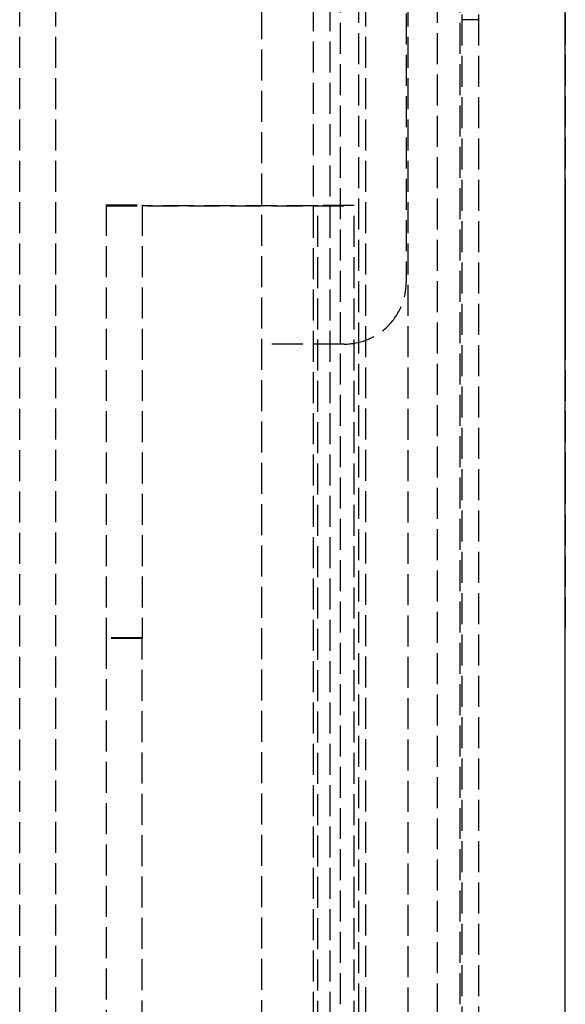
# Model space of a CAD drawing. Header units: millimetres. Extents: x -108 to 0, y 0 to 486.
# Tile 39 of 48: x -26 to 0, y 385 to 433. Entities that reach past the tile are written whole.
import ezdxf

# ---------------------------------------------------------------- set-up
doc = ezdxf.new("R2010")
doc.units = ezdxf.units.MM
doc.header["$LTSCALE"] = 10
doc.linetypes.add('ALLCAD_Strich', pattern=[0.2, 0.15, -0.05])
doc.layers.add('BESCH_KONT_sich_schn_grun_2d', color=10, linetype='Continuous')
doc.layers.add('BESCH_KONT_sich_schn_seit_2d', color=160, linetype='Continuous')

msp = doc.modelspace()

# ---------------------------------------------------------------- linework, layer by layer
at = {"layer": 'BESCH_KONT_sich_schn_grun_2d', "linetype": 'ALLCAD_Strich'}
for p, q in [((-24.649, 36.326), (-24.649, 475.95)), ((-9.649, 36.326), (-9.649, 475.95)), ((-7.599, 36.315), (-7.599, 475.95)), ((-4.999, 460.9), (-4.999, 4.5)), ((-4.199, 460.9), (-4.199, 4.5)), ((-9.999, 458), (-9.999, 17.8)), ((-6.199, 458), (-6.199, 17.8)), ((-10.899, 454.5), (-10.899, 20.1)), ((-5.099, 454.5), (-5.099, 20.1)), ((-12.199, 453.6), (-12.199, 11.8)), ((-11.399, 453.6), (-11.399, 11.8)), ((-26.399, 36.317), (-26.399, 451.2)), ((-14.699, 451.2), (-14.699, 14.2)), ((-7.699, 432.95), (-7.699, 419.95)), ((-4.199, 432.65), (-4.999, 432.65)), ((-22.219, 423.697), (-22.219, 402.737)), ((-22.219, 423.697), (-20.469, 423.697)), ((-22.219, 423.639), (-10.219, 423.639)), ((-20.469, 423.697), (-20.469, 402.737)), ((-11.969, 423.649), (-20.469, 423.649)), ((-10.219, 423.664), (-11.969, 423.664)), ((-11.969, 353.665), (-11.969, 423.664)), ((-10.219, 353.665), (-10.219, 423.664)), ((-10.699, 416.95), (-14.699, 416.95)), ((-22.219, 402.737), (-22.219, 67.68)), ((-20.469, 402.737), (-22.219, 402.737)), ((-20.469, 402.697), (-22.219, 402.697)), ((-20.469, 67.68), (-20.469, 402.737))]:
    msp.add_line(p, q, dxfattribs=at)
msp.add_open_spline([(-10.699, 416.95), (-10.323, 416.95), (-9.922, 417.025), (-9.187, 417.329), (-8.852, 417.557), (-8.318, 418.087), (-8.084, 418.426), (-7.775, 419.168), (-7.699, 419.572), (-7.699, 419.95)], degree=3, knots=[0, 0, 0, 0, 0.112955, 0.112955, 0.22591, 0.22591, 0.3416488, 0.3416488, 0.4573876, 0.4573876, 0.4573876, 0.4573876], dxfattribs=at)
at = {"layer": 'BESCH_KONT_sich_schn_seit_2d', "linetype": 'ALLCAD_Strich'}
for p, q in [((0, 36.315, 43.291), (0, 485.809, 40.937)), ((0, 36.315, 427.291), (0, 485.809, 424.937)), ((0, 36.326, 45.341), (0, 476.9, 43.034)), ((0, 36.317, 43.591), (0, 476.9, 41.284)), ((0, 36.326, 429.341), (0, 476.9, 427.034)), ((0, 36.317, 427.591), (0, 476.9, 425.284)), ((0, 4.5, 436.8), (0, 460.9, 436.8)), ((0, 4.5, 52.8), (0, 460.9, 52.8)), ((0, 67.68, 29.176), (0, 460.9, 27.117)), ((0, 67.68, 413.176), (0, 460.9, 411.117)), ((0, 18.098, 468.9), (0, 458, 468.9)), ((0, 18.098, 472.7), (0, 458, 472.7)), ((0, 18.098, 454.9), (0, 458, 454.9)), ((0, 18.098, 458.7), (0, 458, 458.7)), ((0, 18.098, 84.9), (0, 458, 84.9)), ((0, 18.098, 88.7), (0, 458, 88.7)), ((0, 18.098, 70.9), (0, 458, 70.9)), ((0, 18.098, 74.7), (0, 458, 74.7)), ((0, 18.1, 440.8), (0, 457.7, 440.8)), ((0, 18.1, 56.8), (0, 457.7, 56.8)), ((0, 18.1, 440), (0, 457.7, 440)), ((0, 18.1, 56), (0, 457.7, 56)), ((0, 9.5, 403.8), (0, 455.9, 403.8)), ((0, 9.5, 19.8), (0, 455.9, 19.8)), ((0, 20.1, 119), (0, 454.5, 119)), ((0, 20.1, 124.8), (0, 454.5, 124.8)), ((0, 20.1, 503), (0, 454.5, 503)), ((0, 20.1, 508.8), (0, 454.5, 508.8)), ((0, 11.8, 434.3), (0, 453.6, 434.3)), ((0, 11.8, 50.3), (0, 453.6, 50.3)), ((0, 14.2, 47), (0, 451.2, 47)), ((0, 14.2, 431), (0, 451.2, 431)), ((0, 14.2, 431.8), (0, 451.2, 431.8)), ((0, 14.2, 47.8), (0, 451.2, 47.8)), ((0, 423.697, 19.732), (0, 410.71, 19.8)), ((0, 423.697, 19.732), (0, 423.639, 8.732)), ((0, 423.697, 403.732), (0, 410.71, 403.8)), ((0, 423.697, 403.732), (0, 423.639, 392.732)), ((0, 353.665, 13.799), (0, 423.664, 13.432)), ((0, 353.665, 397.799), (0, 423.664, 397.432)), ((0, 353.65, 10.849), (0, 423.649, 10.482)), ((0, 353.65, 394.849), (0, 423.649, 394.482)), ((0, 353.64, 9.099), (0, 423.639, 8.732)), ((0, 353.64, 393.099), (0, 423.639, 392.732)), ((0, 419.95, 45.727), (0, 419.95, 43.687)), ((0, 419.95, 429.727), (0, 419.95, 427.687)), ((0, 416.95, 45.062), (0, 416.95, 43)), ((0, 416.95, 429.062), (0, 416.95, 427)), ((0, 410.71, 19.8), (0, 402.697, 19.842)), ((0, 410.71, 403.8), (0, 402.697, 403.842)), ((0, 402.697, 19.842), (0, 402.737, 27.422)), ((0, 402.697, 403.842), (0, 402.737, 411.422)), ((0, 385, 56.8), (0, 385, 59.95)), ((0, 385, 48.796), (0, 385, 56.8))]:
    msp.add_line(p, q, dxfattribs=at)
at = {"layer": 'BESCH_KONT_sich_schn_seit_2d', "linetype": 'ALLCAD_Strich', "extrusion": (-1, 0, 0)}
for centre in [(-432.95, 364), (-432.95, -20)]:
    msp.add_arc(centre, 65, 75.74997, 90, dxfattribs=at)
at = {"layer": 'BESCH_KONT_sich_schn_seit_2d', "linetype": 'ALLCAD_Strich', "extrusion": (1, 0, 0)}
for centre in [(432.95, 364), (432.95, -20)]:
    msp.add_arc(centre, 67, 90, 103.81608, dxfattribs=at)

doc.saveas('drawing.dxf')
